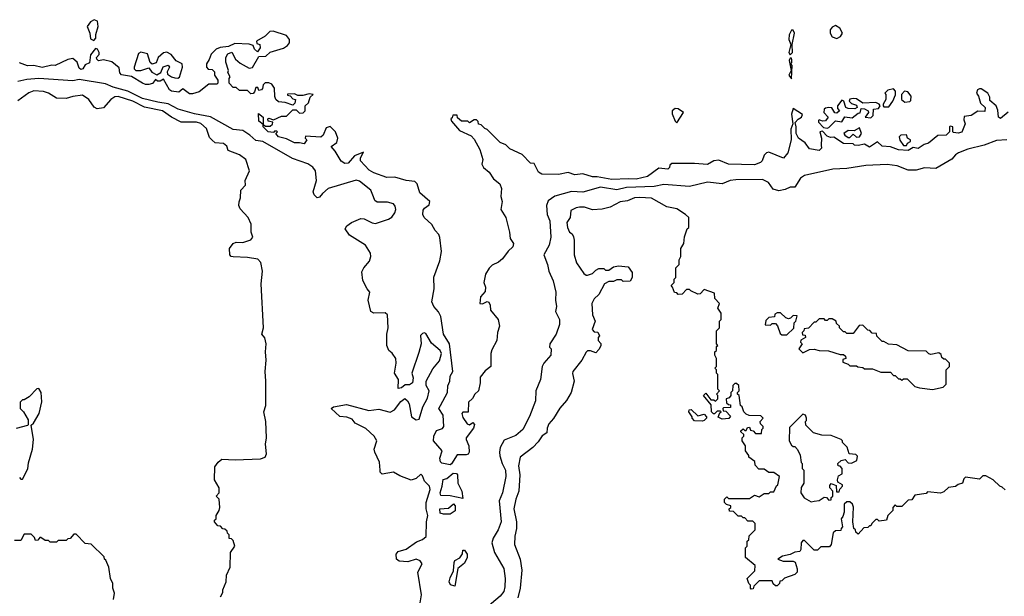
# Model space of a CAD drawing. Extents: x 2348354 to 2479840, y 460476 to 613653.
# Tile 73 of 256: x 2361407 to 2367488, y 530895 to 534458. Entities that reach past the tile are written whole.
import ezdxf

# ---------------------------------------------------------------- set-up
doc = ezdxf.new("R2010")
doc.units = 0

msp = doc.modelspace()

# ---------------------------------------------------------------- linework, layer by layer
at = {"layer": '0CON05XD'}
for points in [[(2361865, 534330), (2361877, 534343), (2361877, 534367), (2361891.2, 534415), (2361888.3, 534448.3), (2361868, 534458), (2361843.8, 534445), (2361823.3, 534415), (2361840, 534375), (2361845, 534340), (2361865, 534330)], [(2362900, 534025), (2362885, 534020), (2362878.3, 534038.3), (2362865, 534040), (2362858.3, 534011.7), (2362848.3, 534001.7), (2362835, 534000), (2362815, 534020), (2362765, 534020), (2362745, 534040), (2362725, 534040), (2362700, 534065), (2362700, 534095), (2362707.5, 534105), (2362692.5, 534132.5), (2362696.7, 534145), (2362681.2, 534195), (2362681.2, 534225), (2362693.6, 534246.4), (2362717, 534257), (2362740, 534215), (2362769.2, 534189.2), (2362825, 534157.5), (2362845, 534162.5), (2362885, 534230), (2362927, 534233), (2362955, 534256.7), (2363037, 534283), (2363061.2, 534298.8), (2363073.8, 534315), (2363073.8, 534335), (2363055, 534360), (2362973.6, 534386.4), (2362952.5, 534385), (2362923, 534357), (2362870, 534325), (2362871.7, 534311.7), (2362890, 534305), (2362892.5, 534285), (2362875, 534260), (2362857.5, 534275), (2362848.3, 534298.3), (2362825, 534307.5), (2362735, 534310), (2362697, 534293), (2362645, 534286.7), (2362620, 534275), (2362590, 534245), (2362578.3, 534211.7), (2362560, 534185), (2362560, 534165), (2362571.7, 534151.7), (2362595, 534150), (2362610, 534135), (2362610, 534115), (2362630, 534085), (2362630, 534065), (2362625, 534060), (2362575, 534060), (2362515, 534012.5), (2362475, 534000), (2362455, 534000), (2362415, 534030), (2362389.3, 534010.7), (2362345, 534016.7), (2362333.3, 534025), (2362295, 534090), (2362275, 534077.5), (2362258.3, 534078.3), (2362245, 534087.5), (2362226.7, 534063.3), (2362205, 534056.7), (2362185, 534056.7), (2362166, 534066), (2362097.7, 534107.7), (2362036.4, 534116.4), (2362025, 534130), (2362020.7, 534160.7), (2361977, 534197), (2361925, 534210), (2361893.9, 534203.9), (2361883.3, 534215), (2361882.5, 534225), (2361897, 534243), (2361897.5, 534255), (2361887.5, 534275), (2361875, 534280), (2361845, 534240), (2361838.8, 534191.2), (2361810.6, 534179.4), (2361798, 534155), (2361785, 534150), (2361775, 534157.5), (2361762.5, 534195), (2361735, 534217.5), (2361705, 534212.5), (2361626.1, 534173.9), (2361605, 534176.7), (2361545, 534163.6), (2361495, 534175.8), (2361455, 534171.9), (2361405, 534190.6)], [(2366165, 534240), (2366180, 534255), (2366177.5, 534305), (2366192.5, 534375), (2366185, 534392.5), (2366175, 534392.5), (2366160, 534365), (2366158, 534335), (2366170, 534305), (2366157.5, 534255), (2366165, 534240)], [(2366455, 534342.5), (2366476.4, 534353.6), (2366490, 534375), (2366472.5, 534405), (2366445, 534422.5), (2366425, 534412.5), (2366413.3, 534395), (2366412.5, 534375), (2366425, 534352.5), (2366455, 534342.5)], [(2362383.6, 534096.4), (2362395, 534102.5), (2362413.3, 534165), (2362410, 534185), (2362373.6, 534203.6), (2362343.6, 534243.6), (2362315, 534257.5), (2362295, 534252.5), (2362262.5, 534225), (2362249.3, 534190.7), (2362225, 534182.5), (2362213, 534193), (2362196.2, 534246.2), (2362155, 534256.7), (2362141.7, 534248.3), (2362113.3, 534165), (2362113.9, 534153.9), (2362123.9, 534143.9), (2362156.1, 534143.9), (2362205, 534160), (2362223.6, 534133.6), (2362255, 534117.5), (2362279.3, 534130.7), (2362293.6, 534166.4), (2362325, 534177.5), (2362332.5, 534165), (2362317.5, 534135), (2362320.7, 534120.7), (2362344, 534104), (2362365, 534098), (2362383.6, 534096.4)], [(2366175, 534092.5), (2366177.5, 534175), (2366170, 534185), (2366176.4, 534193.6), (2366177, 534213), (2366175, 534220), (2366165, 534220), (2366160, 534205), (2366172.5, 534145), (2366157.5, 534115), (2366175, 534092.5)], [(2363880.8, 530855), (2363889.2, 530905), (2363865.7, 531045), (2363892.9, 531095), (2363880, 531115), (2363855, 531124.3), (2363805, 531107.8), (2363751.6, 531111.6), (2363734.5, 531125), (2363732.7, 531155), (2363745, 531173.1), (2363795, 531186.5), (2363857.6, 531232.4), (2363895, 531245.7), (2363918.6, 531265), (2363920, 531355), (2363927.8, 531395), (2363917.3, 531435), (2363917.1, 531475), (2363943.1, 531555), (2363937.8, 531575), (2363907.1, 531607.1), (2363895, 531640), (2363885, 531650), (2363856.1, 531623.9), (2363825, 531613.3), (2363755, 531638.8), (2363715, 531663.3), (2363645, 531650), (2363633, 531663), (2363633.3, 531675), (2363630, 531725), (2363600, 531785), (2363597.5, 531805), (2363612.5, 531855), (2363596.2, 531885), (2363545, 531931.2), (2363480, 531965), (2363460.5, 531990.5), (2363427, 532003), (2363385, 532006.7), (2363330, 532055), (2363345, 532066.7), (2363425, 532080), (2363564.2, 532044.2), (2363625, 532051.2), (2363695, 532032.5), (2363722.7, 532047.3), (2363760.7, 532099.3), (2363785, 532117.5), (2363803, 532103), (2363812.5, 532085), (2363827.5, 532005), (2363855, 531986.2), (2363875, 531988.8), (2363896.7, 532065), (2363925, 532120), (2363936, 532165), (2363918.3, 532198.3), (2363917.5, 532225), (2363959.3, 532300.7), (2363999.3, 532350.7), (2364012.5, 532395), (2364004.2, 532415), (2363950, 532460), (2363915, 532520), (2363905, 532522.5), (2363895, 532520), (2363883.6, 532506.4), (2363886.2, 532455), (2363872.5, 532402.5), (2363830, 532275), (2363837.5, 532245), (2363832.5, 532215), (2363815, 532202.5), (2363788.3, 532201.7), (2363765, 532182.5), (2363745, 532180), (2363747.5, 532235), (2363722.5, 532275), (2363732, 532335), (2363730, 532365), (2363707.7, 532397.7), (2363687.5, 532415), (2363674.1, 532444.1), (2363674.3, 532515), (2363684, 532555), (2363678.8, 532635), (2363665, 532647.5), (2363595, 532644), (2363575.9, 532655.9), (2363560, 532725), (2363570, 532775), (2363552.5, 532795), (2363527, 532847), (2363520.7, 532899.3), (2363532.5, 532925), (2363567.5, 532965), (2363576.7, 532995), (2363573.8, 533015), (2363543.9, 533063.9), (2363445, 533127.5), (2363416.7, 533165), (2363427.5, 533185), (2363457.5, 533205), (2363515, 533230), (2363535, 533227.5), (2363585, 533202.5), (2363605, 533198.8), (2363685, 533225.8), (2363705, 533238), (2363724.2, 533265), (2363729.4, 533285), (2363725.5, 533305.5), (2363715, 533320), (2363679.5, 533329.5), (2363615, 533330), (2363601.2, 533341.2), (2363592.5, 533362.5), (2363575.8, 533405), (2363505, 533461.1), (2363485, 533465.5), (2363312.5, 533415), (2363276.7, 533385), (2363259.3, 533360.7), (2363245, 533357.5), (2363225.9, 533375.9), (2363219.2, 533395), (2363240.5, 533465), (2363233.4, 533523.4), (2363217, 533547), (2363187.4, 533567.4), (2363091.3, 533601.3), (2362909.5, 533705), (2362865, 533712.3), (2362829.6, 533745), (2362785, 533772.4), (2362725, 533779.7), (2362585, 533858.2), (2362486.1, 533876.1), (2362385, 533905.3), (2362325, 533937.1), (2362260.7, 533949.3), (2362165, 533971), (2362075.9, 534015.9), (2361985, 534041.6), (2361937.5, 534062.5), (2361775, 534088.1), (2361735, 534080.9), (2361525, 534095.3), (2361450.6, 534089.4), (2361395, 534076.9)], [(2367513, 533887), (2367465, 533847.5), (2367452.5, 533855), (2367449.3, 533899.3), (2367437.5, 533925), (2367398.3, 533958.3), (2367399.3, 533979.3), (2367387.5, 534005), (2367345, 534030), (2367335, 534030), (2367322.5, 534025), (2367317.5, 534005), (2367330, 533985), (2367341.7, 533941.7), (2367370, 533915), (2367368.3, 533891.7), (2367325, 533893.3), (2367283.6, 533866.4), (2367240.7, 533859.3), (2367238.3, 533838.3), (2367247.5, 533815), (2367227, 533763), (2367203, 533757), (2367175, 533760), (2367170, 533765), (2367170, 533795), (2367155, 533800), (2367150, 533795), (2367150, 533765), (2367130, 533745), (2367078.3, 533741.7), (2367020, 533695), (2366993, 533687), (2366957, 533663), (2366925, 533667.5), (2366895, 533650), (2366835, 533653.3), (2366785, 533672), (2366735, 533676.7), (2366705, 533702.5), (2366655, 533670), (2366625, 533688), (2366585, 533680), (2366563, 533683), (2366555, 533690), (2366495, 533693.3), (2366435, 533732.5), (2366415, 533730), (2366395, 533737.5), (2366365, 533770), (2366350, 533765), (2366360, 533725), (2366358.3, 533681.7), (2366360, 533665), (2366345, 533650), (2366285, 533660), (2366258, 533698), (2366216.7, 533725), (2366202, 533755), (2366203.3, 533795), (2366197, 533823), (2366215, 533843.3), (2366236.7, 533855), (2366243, 533873), (2366185, 533910), (2366173.6, 533873.6), (2366183.3, 533815), (2366169.3, 533780.7), (2366171.4, 533715), (2366151.2, 533635), (2366125, 533602.5), (2366035, 533640), (2366020, 533635), (2366005, 533620), (2365992.5, 533585), (2365982.5, 533575), (2365945, 533561.2), (2365785, 533566), (2365725, 533590), (2365694.2, 533585.8), (2365655, 533563.3), (2365575, 533570), (2365435, 533570), (2365421.7, 533558.3), (2365420, 533545), (2365410, 533535), (2365355, 533541.2), (2365285, 533489.4), (2365215, 533472), (2365165, 533475.5), (2365065, 533470), (2364973.4, 533486.6), (2364945, 533487.8), (2364885, 533505.8), (2364835, 533500), (2364795, 533514), (2364735, 533500.8), (2364632.7, 533502.7), (2364612.5, 533515), (2364585, 533570), (2364561.7, 533571.7), (2364510, 533625), (2364435, 533660), (2364410, 533685), (2364375, 533700), (2364295, 533780), (2364280, 533785), (2364258.3, 533808.3), (2364241.7, 533811.7), (2364238.3, 533828.3), (2364228.3, 533838.3), (2364215, 533840), (2364185, 533820), (2364175, 533830), (2364135, 533830), (2364111.7, 533851.7), (2364108.3, 533868.3), (2364081.7, 533868.3), (2364078.3, 533851.7), (2364070, 533845), (2364075, 533830), (2364123.6, 533773.6), (2364195, 533740), (2364215, 533720), (2364250, 533655), (2364267.5, 533595), (2364262.5, 533565), (2364272.5, 533545), (2364307.5, 533515), (2364334.1, 533474.1), (2364373.6, 533443.6), (2364383.3, 533415), (2364378.8, 533365), (2364386.2, 533335), (2364379.2, 533285), (2364409.2, 533235), (2364432.5, 533145), (2364435.9, 533105.9), (2364456.7, 533075), (2364453.8, 533055), (2364425, 533028.8), (2364388.9, 532981.1), (2364365, 532960), (2364325, 532941.2), (2364307, 532923), (2364283.8, 532885), (2364273.3, 532835), (2364283.3, 532805), (2364281.7, 532778.3), (2364252.5, 532745), (2364250, 532705), (2364265, 532702.5), (2364295, 532717.5), (2364305, 532712.5), (2364312.5, 532695), (2364314.1, 532664.1), (2364363.3, 532605), (2364370.8, 532565), (2364358, 532525), (2364353.8, 532475), (2364322.3, 532417.7), (2364316.2, 532395), (2364317.5, 532315), (2364281.7, 532288.3), (2364251.7, 532248.3), (2364251.2, 532215), (2364240, 532165), (2364217.5, 532145), (2364203, 532117), (2364180, 532095), (2364176.5, 532033.5), (2364145, 532033.3), (2364138.8, 532025), (2364145, 532000), (2364170, 531960), (2364185, 531954), (2364205, 531970), (2364216.4, 531956.4), (2364209.4, 531935), (2364165.6, 531875), (2364164, 531865), (2364182, 531825), (2364182.5, 531785), (2364176.8, 531773.2), (2364165, 531768.9), (2364110, 531770), (2364075, 531713.3), (2364065, 531706.7), (2364015, 531717.5), (2364006.4, 531726.4), (2364001.7, 531748.3), (2364017.5, 531795), (2363963.3, 531855), (2363965.9, 531884.1), (2363981.2, 531918.8), (2364018.3, 531931.7), (2364026.1, 531943.9), (2364022.5, 532015), (2363996.2, 532055), (2364005.6, 532074.4), (2364048.8, 532155), (2364050.8, 532195), (2364064, 532225), (2364066.7, 532255), (2364082, 532285), (2364060.8, 532455), (2364024.7, 532514.7), (2364008.1, 532625), (2363993.6, 532653.6), (2363964.3, 532685), (2363951.9, 532715), (2363966.4, 532795), (2363965, 532867.5), (2364001.3, 532968.7), (2364012.9, 533025), (2364002.4, 533112.4), (2363995, 533131.2), (2363972.9, 533155), (2363951.9, 533191.9), (2363905.9, 533235.9), (2363896.7, 533255), (2363899.3, 533280.7), (2363906.7, 533293.3), (2363936.7, 533315), (2363940, 533335), (2363879.1, 533389.1), (2363863, 533443), (2363847.9, 533457.9), (2363795, 533464.4), (2363725, 533484.2), (2363675, 533481.9), (2363595, 533511.9), (2363565, 533527.5), (2363512, 533585), (2363511.2, 533605), (2363530, 533640), (2363475, 533616), (2363435, 533572.5), (2363415, 533570), (2363393, 533583), (2363356.1, 533646.1), (2363330, 533675), (2363365, 533700), (2363372.5, 533725), (2363357.5, 533765), (2363325, 533797.5), (2363300.7, 533789.3), (2363282.5, 533745), (2363267, 533733), (2363171.7, 533738.3), (2363170, 533725), (2363180, 533715), (2363165, 533690), (2363135, 533697.5), (2363105, 533696.7), (2363055, 533721.2), (2363005, 533733.8), (2362990, 533755), (2363000, 533765), (2362995, 533770), (2362981.7, 533768.3), (2362975, 533760), (2362942.5, 533765), (2362910, 533795), (2362910, 533810), (2362885, 533830), (2362881.7, 533878.3), (2362910, 533855), (2362910, 533810), (2362925, 533800), (2362955, 533800), (2362968.3, 533811.7), (2362970, 533825), (2362941.7, 533831.7), (2362940, 533845), (2362945, 533850), (2362975, 533840), (2363025, 533862.5), (2363055, 533862.5), (2363095, 533900), (2363115, 533900), (2363135, 533880), (2363158.3, 533881.7), (2363170, 533895), (2363170, 533925), (2363190, 533945), (2363201.7, 533978.3), (2363220, 533995), (2363195, 534000), (2363155, 533990), (2363125, 533990), (2363105, 534000), (2363061.7, 533998.3), (2363061.7, 533991.7), (2363078.3, 533988.3), (2363095, 533970), (2363110, 533965), (2363107, 533943), (2363095, 533930), (2363046.4, 533946.4), (2363005, 533950), (2362990, 533965), (2362983, 533983), (2362980, 534035), (2362965, 534060), (2362945, 534067.5), (2362923, 534067), (2362910, 534055), (2362907, 534033), (2362900, 534025)], [(2362647, 530893), (2362661.7, 530918.3), (2362662.5, 530935), (2362682.5, 530985), (2362683.6, 531026.4), (2362706.7, 531075), (2362710, 531165), (2362736.7, 531205), (2362725, 531240), (2362715, 531250), (2362701.7, 531251.7), (2362700, 531275), (2362690, 531285), (2362688.3, 531298.3), (2362675, 531310), (2362661.7, 531311.7), (2362648.3, 531328.3), (2362631.7, 531331.7), (2362610, 531355), (2362610, 531365), (2362620, 531375), (2362620, 531395), (2362640, 531425), (2362642.5, 531445), (2362640, 531495), (2362620, 531515), (2362640, 531535), (2362640, 531565), (2362610, 531615), (2362612.5, 531695), (2362632.5, 531725), (2362655, 531743.3), (2362738.5, 531738.5), (2362895.4, 531744.6), (2362924.2, 531755), (2362931.5, 531775), (2362925.6, 531835), (2362931.1, 531875), (2362928, 531975), (2362915.5, 532035), (2362926.7, 532075), (2362928, 532225), (2362922.7, 532285), (2362930, 532355), (2362925.6, 532405), (2362929.6, 532455), (2362921.7, 532491.7), (2362902, 532515), (2362912.5, 532555), (2362898.9, 532825), (2362906, 532905), (2362896.8, 532956.8), (2362878.4, 532978.4), (2362815, 532988.5), (2362725, 532992.5), (2362713.3, 532995), (2362705.9, 533005.9), (2362702.5, 533045), (2362724.7, 533075.3), (2362745, 533082.5), (2362785, 533080.8), (2362835, 533097.5), (2362847.5, 533115), (2362837.5, 533145), (2362837.5, 533195), (2362817.5, 533235), (2362769.3, 533289.3), (2362760.7, 533310.7), (2362761.7, 533331.7), (2362771.7, 533358.3), (2362773.3, 533405), (2362802.5, 533435), (2362800, 533465), (2362826.2, 533525), (2362803.6, 533593.6), (2362765, 533623.3), (2362695, 533650), (2362686.1, 533676.1), (2362665, 533692.5), (2362615, 533697.5), (2362595, 533713.3), (2362580, 533730), (2362560.5, 533785), (2362525, 533816.8), (2362500, 533825), (2362405.3, 533825.3), (2362344.7, 533854.7), (2362290, 533895), (2362178, 533918), (2362105, 533955.2), (2362015, 533983.1), (2361995, 533981.8), (2361970.8, 533965), (2361925, 533914), (2361885, 533906.2), (2361867.3, 533917.3), (2361835, 533964), (2361795, 533990.8), (2361735, 533984.2), (2361695, 533970.8), (2361635, 533972.9), (2361585, 534004), (2361555, 534014), (2361495, 534018), (2361464.4, 534005.6), (2361395, 533955.7)], [(2366775, 533920), (2366800, 533955), (2366816.4, 533993.6), (2366817, 534017), (2366805, 534030), (2366768.3, 534021.7), (2366750, 534005), (2366757.5, 533995), (2366757.5, 533965), (2366740, 533935), (2366740, 533925), (2366745, 533920), (2366775, 533920)], [(2366875, 533947.5), (2366905, 533952.5), (2366911.7, 533958.3), (2366912.5, 533985), (2366893, 534013), (2366873, 534017), (2366853.6, 533996.4), (2366852.5, 533965), (2366875, 533947.5)], [(2366395, 533787.5), (2366405, 533792.5), (2366445, 533832.5), (2366485, 533827.5), (2366503, 533857), (2366548.3, 533851.7), (2366585, 533880), (2366598.3, 533881.7), (2366605, 533910), (2366625, 533907.5), (2366647.5, 533895), (2366650, 533885), (2366630, 533855), (2366665, 533852.5), (2366677.5, 533865), (2366680, 533905), (2366711.7, 533908.3), (2366722.5, 533925), (2366716.1, 533936.1), (2366695, 533946.7), (2366615, 533942.5), (2366575, 533968.8), (2366555, 533971.2), (2366533.9, 533966.1), (2366530, 533955), (2366545, 533940), (2366575, 533930), (2366580, 533915), (2366565, 533907.5), (2366525, 533910), (2366510, 533915), (2366497.5, 533955), (2366485, 533960), (2366457.5, 533925), (2366458.3, 533908.3), (2366470, 533895), (2366455, 533880), (2366441.7, 533881.7), (2366422.5, 533912.5), (2366405, 533916), (2366385, 533911.2), (2366376.7, 533905), (2366373.6, 533883.6), (2366400, 533855), (2366385, 533832.5), (2366365, 533830), (2366345, 533840), (2366340, 533835), (2366340, 533825), (2366371.7, 533791.7), (2366395, 533787.5)], [(2365465, 533820), (2365506.7, 533885), (2365475, 533906.2), (2365455, 533910), (2365437.5, 533895), (2365437, 533877), (2365455, 533830), (2365465, 533820)], [(2366535, 533730), (2366555, 533750), (2366575, 533732.5), (2366595, 533733.3), (2366606.7, 533755), (2366595, 533790), (2366561.7, 533771.7), (2366525, 533772.5), (2366497.5, 533755), (2366503.6, 533743.6), (2366525, 533730), (2366535, 533730)], [(2367505, 533715.4), (2367439.3, 533710.7), (2367365, 533682.7), (2367262.4, 533657.6), (2367205, 533636.1), (2367186.1, 533623.9), (2367164.5, 533595.5), (2367065, 533539.1), (2366995, 533543.5), (2366945, 533529.2), (2366895, 533527.7), (2366826.2, 533555), (2366765, 533562.5), (2366633.2, 533556.8), (2366515, 533538.1), (2366430, 533535), (2366253.9, 533496.1), (2366230.4, 533479.6), (2366195, 533422.5), (2366165, 533423.8), (2366135, 533409.2), (2366095, 533400), (2366060.5, 533410.5), (2366032.7, 533452.7), (2365995, 533471.5), (2365830.7, 533469.3), (2365795, 533465.4), (2365745, 533443.6), (2365655, 533454), (2365545, 533427.5), (2365385, 533439.7), (2365325, 533427), (2365155, 533420.9), (2365095, 533405.8), (2364995, 533423.3), (2364885, 533393.1), (2364815, 533396.7), (2364712.9, 533367.1), (2364671.7, 533338.3), (2364660.6, 533309.4), (2364665.5, 533255), (2364681.2, 533215), (2364688.1, 533115), (2364676.9, 533065), (2364644.5, 533005), (2364667.8, 532945), (2364675.8, 532905), (2364702.9, 532845)], [(2366885, 533680), (2366890, 533695), (2366910, 533705), (2366910, 533715), (2366890, 533725), (2366885, 533747.5), (2366850, 533745), (2366840, 533735), (2366843.9, 533713.9), (2366865, 533680), (2366885, 533680)], [(2365965, 530980), (2365941.7, 530958.3), (2365938.3, 530941.7), (2365925, 530940), (2365920, 530945), (2365920, 530965), (2365910, 530975), (2365900, 531005), (2365947, 531053), (2365950, 531085), (2365890, 531135), (2365890, 531195), (2365900, 531205), (2365900, 531235), (2365910, 531245), (2365911.7, 531268.3), (2365950, 531305), (2365950, 531345), (2365935, 531360), (2365905, 531360), (2365885, 531380), (2365875, 531380), (2365865, 531390), (2365845, 531390), (2365815, 531420), (2365791.7, 531421.7), (2365790, 531435), (2365800, 531445), (2365800, 531455), (2365771.7, 531461.7), (2365760, 531475), (2365760, 531495), (2365775, 531510), (2365785, 531500), (2365915, 531500), (2365945, 531520), (2365975, 531510), (2366005, 531530), (2366035, 531530), (2366045, 531540), (2366065, 531540), (2366081.7, 531578.3), (2366090, 531585), (2366100, 531635), (2366065, 531660), (2366035, 531660), (2366005, 531680), (2365971.7, 531681.7), (2365950, 531705), (2365948.3, 531728.3), (2365910, 531755), (2365910, 531765), (2365890, 531795), (2365890, 531825), (2365870, 531855), (2365870, 531875), (2365880, 531885), (2365880, 531895), (2365861.7, 531911.7), (2365861.7, 531918.3), (2365875, 531930), (2365885, 531920), (2365895, 531920), (2365901.7, 531938.3), (2365915, 531940), (2365921.7, 531921.7), (2365938.3, 531918.3), (2365951.7, 531901.7), (2365988.3, 531901.7), (2365990, 531925), (2366000, 531935), (2366000, 531945), (2365981.7, 531961.7), (2365980, 531975), (2366000, 531995), (2365985, 532010), (2365913, 532013), (2365895, 532020), (2365880, 532035), (2365870, 532065), (2365860, 532075), (2365850, 532135), (2365840, 532145), (2365840, 532155), (2365850, 532165), (2365848.3, 532198.3), (2365835, 532210), (2365825, 532210), (2365811.7, 532198.3), (2365810, 532165), (2365800, 532155), (2365800, 532135), (2365788.3, 532121.7), (2365770, 532115), (2365771.7, 532091.7), (2365785, 532080), (2365798.3, 532078.3), (2365798.3, 532061.7), (2365755, 532060), (2365750, 532055), (2365751.7, 532041.7), (2365768.3, 532038.3), (2365798.3, 532008.3), (2365787, 531993), (2365745, 531990), (2365721.7, 532001.7), (2365731.7, 532028.3), (2365740, 532035), (2365735, 532040), (2365715, 532040), (2365698.3, 532021.7), (2365691.7, 532021.7), (2365680, 532035), (2365678.3, 532078.3), (2365630, 532135), (2365645, 532150), (2365675, 532110), (2365695, 532110), (2365705, 532100), (2365720, 532115), (2365720, 532135), (2365710, 532145), (2365730, 532165), (2365720, 532175), (2365720, 532265), (2365710, 532275), (2365710, 532295), (2365700, 532305), (2365710, 532315), (2365710, 532365), (2365700, 532385), (2365700, 532405), (2365710, 532415), (2365711.7, 532438.3), (2365720, 532445), (2365710, 532455), (2365710, 532535), (2365730, 532555), (2365730, 532595), (2365740, 532605), (2365740, 532645), (2365720, 532675), (2365730, 532705), (2365700, 532735), (2365698.3, 532768.3), (2365635, 532790), (2365610, 532765), (2365595, 532762.5), (2365551.7, 532781.7), (2365545, 532790), (2365525, 532790), (2365498.3, 532761.7), (2365475, 532760), (2365465, 532770), (2365451.7, 532771.7), (2365440, 532805), (2365430, 532815), (2365450, 532835), (2365450, 532855), (2365460, 532865), (2365460, 532925), (2365480, 532945), (2365480, 532975), (2365490, 532995), (2365490, 533045), (2365510, 533075), (2365513, 533117), (2365530, 533165), (2365540, 533175), (2365540, 533235), (2365520, 533255), (2365465, 533290), (2365405, 533302.5), (2365310, 533355), (2365235, 533360), (2365205, 533356.7), (2365161.7, 533338.3), (2365115, 533333.3), (2365055, 533300), (2365005, 533286.7), (2364945, 533283.3), (2364895, 533298.8), (2364865, 533300), (2364844.1, 533295.9), (2364811.7, 533278.3), (2364807.5, 533235), (2364786.7, 533205), (2364790, 533175), (2364802.5, 533145), (2364820, 533135), (2364827, 533117), (2364832.5, 533095), (2364832, 533005), (2364846.7, 532955), (2364890.7, 532890.7), (2364905, 532880), (2364915, 532880), (2364945, 532890), (2364965, 532910), (2364985, 532920), (2365015, 532920), (2365025, 532910), (2365045, 532910), (2365075, 532930), (2365105, 532937.5), (2365165, 532930), (2365190, 532895), (2365190, 532865), (2365177, 532843), (2365135, 532840), (2365125, 532850), (2365095, 532850), (2365075, 532840), (2365045, 532840), (2365020, 532825), (2364985, 532760), (2364955, 532732.5), (2364940, 532705), (2364946, 532635), (2364962, 532595), (2364943.8, 532543.8), (2364955, 532530), (2364978.3, 532528.3), (2364987.5, 532505), (2364980, 532495), (2364980, 532475), (2364997, 532457), (2364997, 532443), (2364985, 532420), (2364965, 532400), (2364933, 532413), (2364915, 532411.2), (2364905, 532403.3), (2364880, 532355), (2364824.3, 532285), (2364821.2, 532271.2), (2364831.2, 532225), (2364813.8, 532155), (2364783.8, 532105), (2364742.4, 532057.6), (2364705, 531993.3), (2364675, 531961.2), (2364664.4, 531935), (2364662.5, 531905), (2364635, 531887.5), (2364610.3, 531849.7), (2364576.2, 531813.8), (2364497.5, 531755), (2364488.3, 531701.7), (2364495.6, 531645), (2364490.5, 531545), (2364471.5, 531495), (2364460, 531435), (2364475.7, 531355), (2364475.7, 531314.3), (2364465.9, 531265.9), (2364464.2, 531215), (2364498.6, 531125), (2364507.6, 531057.6), (2364498.2, 530945), (2364484.2, 530885.8)], [(2364702.9, 532845), (2364719.4, 532775), (2364715.6, 532725), (2364722.5, 532685), (2364716.2, 532655), (2364741.2, 532605), (2364740.8, 532575), (2364721.2, 532515), (2364682.5, 532455), (2364680, 532435), (2364690, 532425), (2364686.7, 532385), (2364643.9, 532336.1), (2364634.2, 532315.8), (2364623.8, 532235), (2364594.2, 532165), (2364593.9, 532103.9), (2364555, 532006.2), (2364514, 531925), (2364471.3, 531888.7), (2364399.7, 531860.3), (2364375.5, 531815), (2364370, 531785), (2364373.4, 531763.4), (2364388.1, 531715), (2364408.5, 531675), (2364410, 531635), (2364389.1, 531535), (2364368.2, 531485), (2364380.6, 531355), (2364362.9, 531305), (2364331.4, 531255), (2364322.9, 531225), (2364340, 531165), (2364397.2, 531067.2), (2364405.4, 531005.4), (2364404.3, 530954.3), (2364396.7, 530925), (2364375, 530897.1), (2364280, 530815)], [(2366145, 532510), (2366188.3, 532551.7), (2366190, 532585), (2366200, 532595), (2366208.3, 532628.3), (2366185, 532630), (2366167, 532613), (2366155, 532610), (2366140, 532615), (2366107, 532647), (2366085, 532647.5), (2366071.7, 532638.3), (2366068.3, 532621.7), (2366035, 532617.5), (2366015, 532600), (2366011.7, 532571.7), (2366045, 532570), (2366055, 532580), (2366075, 532580), (2366086.7, 532566.7), (2366105, 532520), (2366115, 532510), (2366145, 532510)], [(2367045, 532172.5), (2367111.7, 532188.3), (2367130, 532205), (2367130, 532295), (2367150, 532315), (2367150, 532335), (2367125, 532360), (2367115, 532360), (2367101.7, 532371.7), (2367098.3, 532388.3), (2367085, 532400), (2367035, 532390), (2367023, 532393), (2367005, 532410), (2366895, 532412.5), (2366825, 532450), (2366773, 532453), (2366745, 532470), (2366735, 532470), (2366701.7, 532501.7), (2366698.3, 532518.3), (2366671.7, 532521.7), (2366658.3, 532538.3), (2366645, 532540), (2366615, 532570), (2366591.7, 532568.3), (2366555, 532520), (2366515, 532520), (2366505, 532530), (2366495, 532530), (2366470, 532555), (2366470, 532565), (2366451.7, 532581.7), (2366450, 532595), (2366425, 532610), (2366405, 532610), (2366395, 532600), (2366385, 532600), (2366375, 532610), (2366345, 532610), (2366325, 532590), (2366315, 532590), (2366278.3, 532551.7), (2366251.7, 532548.3), (2366250, 532535), (2366240, 532525), (2366241.7, 532511.7), (2366258.3, 532508.3), (2366260, 532495), (2366231.7, 532478.3), (2366230, 532465), (2366240, 532455), (2366220, 532425), (2366245, 532400), (2366285, 532420), (2366315, 532422.5), (2366345, 532413.3), (2366401.7, 532411.7), (2366475, 532390), (2366495, 532390), (2366508.3, 532378.3), (2366510, 532365), (2366491.7, 532358.3), (2366491.7, 532341.7), (2366525, 532330), (2366535, 532320), (2366575, 532320), (2366583, 532313), (2366615, 532310), (2366625, 532300), (2366675, 532300), (2366725, 532280), (2366785, 532280), (2366805, 532260), (2366815, 532260), (2366835, 532240), (2366845, 532240), (2366855, 532230), (2366865, 532240), (2366888.3, 532238.3), (2366935, 532192.5), (2366965, 532182.5), (2367045, 532172.5)], [(2361405, 531630), (2361415, 531620), (2361425, 531620), (2361457.5, 531682.5), (2361460.9, 531719.1), (2361485.7, 531805), (2361492.5, 531865), (2361478.3, 531951.7), (2361492.5, 531965), (2361526.7, 532025), (2361543.6, 532096.4), (2361540, 532155), (2361525, 532180), (2361512.3, 532177.7), (2361465, 532127.5), (2361435, 532110), (2361425, 532110), (2361410, 532095), (2361410, 532055), (2361430, 532035), (2361460, 531985), (2361460, 531955), (2361455, 531950), (2361385, 531932.5)], [(2365625, 531977.5), (2365575, 531980), (2365560, 531995), (2365560, 532005), (2365540, 532035), (2365541.7, 532048.3), (2365555, 532050), (2365595, 532010), (2365635, 532020), (2365650, 532005), (2365650, 531995), (2365635, 531982.5), (2365625, 531977.5)], [(2366295, 531480), (2366315, 531483.3), (2366345, 531487.5), (2366375, 531507.5), (2366390, 531505), (2366405, 531490), (2366418.3, 531491.7), (2366420, 531505), (2366430, 531515), (2366430, 531545), (2366411.2, 531565), (2366410.7, 531579.3), (2366418.3, 531591.7), (2366449.3, 531579.3), (2366451.7, 531541.7), (2366468.3, 531541.7), (2366471.7, 531558.3), (2366490, 531575), (2366490, 531585), (2366460.7, 531600.7), (2366457.5, 531615), (2366465, 531640), (2366487, 531653), (2366487.5, 531685), (2366475, 531700), (2366461.7, 531701.7), (2366460, 531715), (2366480, 531735), (2366505, 531740), (2366525, 531720), (2366545, 531717.5), (2366577.5, 531735), (2366581.7, 531761.7), (2366571.7, 531771.7), (2366530, 531775), (2366517, 531817), (2366490, 531845), (2366490, 531855), (2366480, 531865), (2366418.6, 531888.6), (2366361.7, 531891.7), (2366310, 531905), (2366261.7, 531951.7), (2366260, 531975), (2366267.5, 531982.5), (2366267.5, 531995), (2366260, 532015), (2366245, 532020), (2366161.7, 531938.3), (2366160, 531855), (2366175, 531830), (2366185, 531820), (2366195, 531820), (2366211.7, 531801.7), (2366227, 531767), (2366233, 531723), (2366240, 531715), (2366240, 531685), (2366250, 531675), (2366250, 531595), (2366233, 531567), (2366232.5, 531535), (2366253, 531503), (2366295, 531480)], [(2364145, 531500), (2364066.2, 531516.2), (2364008.3, 531518.3), (2364004.5, 531535), (2364017.1, 531575), (2364022, 531618), (2364046.1, 531623.9), (2364085, 531656.7), (2364105, 531653.8), (2364112, 531645), (2364114, 531595), (2364138, 531545), (2364145, 531500)], [(2367493, 531553), (2367475, 531570), (2367460, 531575), (2367420, 531615), (2367375, 531640), (2367355, 531640), (2367335, 531620), (2367248.3, 531631.7), (2367238.3, 531621.7), (2367230, 531595), (2367203, 531587), (2367187, 531573), (2367143, 531567), (2367115, 531540), (2367095, 531532.5), (2367015, 531540), (2367005, 531530), (2366935, 531520), (2366918.3, 531491.7), (2366895, 531490), (2366855, 531450), (2366825, 531450), (2366815, 531460), (2366800, 531445), (2366800, 531425), (2366770, 531395), (2366760, 531365), (2366715, 531360), (2366705, 531370), (2366695, 531370), (2366670, 531345), (2366665, 531330), (2366655, 531330), (2366645, 531320), (2366621.7, 531318.3), (2366585, 531280), (2366571.7, 531291.7), (2366570, 531305), (2366560, 531315), (2366552.5, 531355), (2366557, 531447), (2366550, 531465), (2366535, 531480), (2366515, 531480), (2366500, 531465), (2366500, 531415), (2366491.7, 531388.3), (2366480, 531375), (2366490, 531325), (2366480, 531315), (2366478.3, 531301.7), (2366445, 531300), (2366431.7, 531288.3), (2366420, 531215), (2366408.3, 531201.7), (2366355, 531200), (2366335, 531180), (2366315, 531180), (2366255, 531240), (2366245, 531240), (2366233.3, 531225), (2366232.5, 531185), (2366225, 531172.5), (2366195, 531168.8), (2366165.8, 531154.2), (2366117.7, 531142.3), (2366090, 531125), (2366121.7, 531111.7), (2366185, 531112.5), (2366196.4, 531106.4), (2366210, 531065), (2366210, 531045), (2366195, 531030), (2366131.7, 531008.3), (2366115, 530990), (2366101.7, 530988.3), (2366100, 530975), (2366085, 530960), (2366075, 530960), (2366061.7, 530971.7), (2366055, 530990), (2365975, 530990), (2365965, 530980)], [(2364065, 531402.5), (2364025, 531402.5), (2364005, 531410), (2364002.5, 531435), (2364055, 531440), (2364087, 531467), (2364096.7, 531455), (2364096.4, 531423.6), (2364065, 531402.5)], [(2361986.7, 530875), (2361992.5, 530915), (2361982.5, 530945), (2361982.5, 530975), (2361967.5, 531005), (2361957.5, 531075), (2361938.3, 531118.3), (2361930, 531125), (2361928.3, 531138.3), (2361848.3, 531218.3), (2361811.7, 531221.7), (2361755, 531280), (2361741.7, 531278.3), (2361718.3, 531251.7), (2361705, 531250), (2361695, 531240), (2361645, 531240), (2361635, 531230), (2361595, 531230), (2361585, 531240), (2361565, 531240), (2361538.3, 531258.3), (2361531.7, 531258.3), (2361518.3, 531241.7), (2361505, 531240), (2361498.3, 531258.3), (2361478.3, 531278.3), (2361435, 531280), (2361415, 531240), (2361375, 531240)], [(2364095, 530957.5), (2364067, 530967), (2364060, 530985), (2364065, 531010), (2364087, 531053), (2364090, 531105), (2364095, 531116.7), (2364126, 531134), (2364141.7, 531158.3), (2364145, 531180), (2364155, 531180), (2364170, 531155), (2364170, 531135), (2364155, 531100), (2364113, 531067), (2364095, 530957.5)]]:
    msp.add_lwpolyline(points, dxfattribs=at)

doc.saveas('drawing.dxf')
